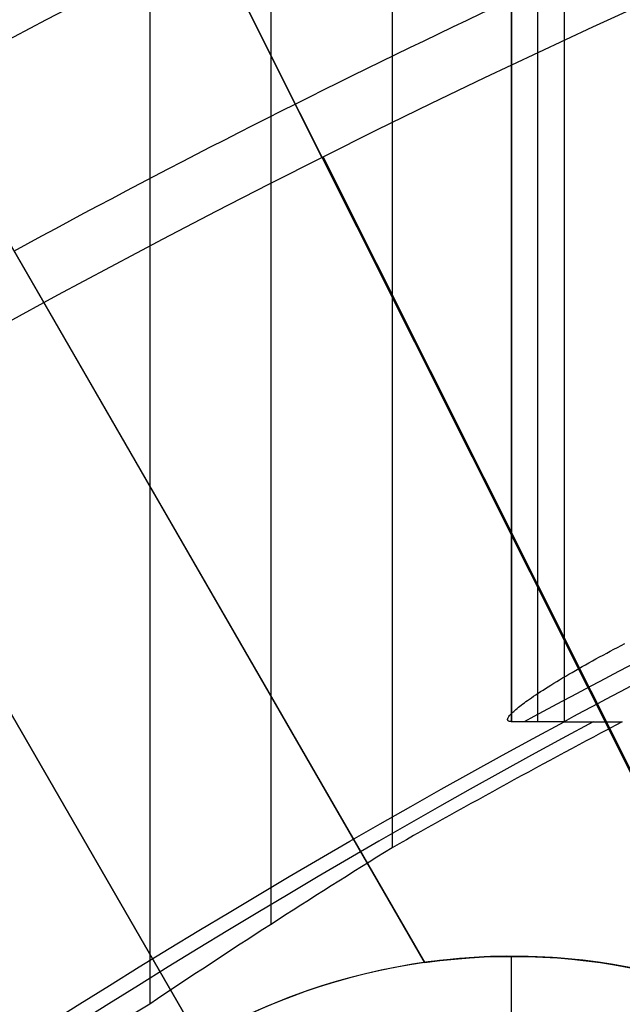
# Model space of a CAD drawing. Extents: x 19499 to 20475, y -6718 to -5871.
# Tile 32 of 60: x 19958.38 to 19962.24, y -6353.66 to -6347.35. Entities that reach past the tile are written whole.
import ezdxf

# ---------------------------------------------------------------- set-up
doc = ezdxf.new("R2010")
doc.units = 0
doc.layers.get('0').update_dxf_attribs({"linetype": 'CONTINUOUS'})
doc.layers.add('BLANCO_METALICO', color=7, linetype='CONTINUOUS')
doc.layers.add('COLOR', color=7, linetype='CONTINUOUS')

msp = doc.modelspace()

# ---------------------------------------------------------------- linework, layer by layer
for p, q in [((19959.21408761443, -5871.438871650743, 57.88203685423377), (19959.21408760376, -6353.66300044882, 57.88203684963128)), ((19959.99070885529, -6353.152014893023, 58.30498033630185), (19959.9907088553, -5871.438871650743, 58.30498033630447)), ((19960.76733010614, -5871.438871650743, 58.72792382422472), (19960.76733009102, -6352.661259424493, 58.72792381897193)), ((19961.53255926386, -6351.852985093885, 62.00936256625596), (19961.53255926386, -5871.438871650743, 62.00936256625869)), ((19961.53255926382, -5871.438871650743, 62.00936256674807), (19961.53255926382, -6351.852985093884, 62.0093625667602)), ((19961.70127263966, -6351.85298397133, 61.27858471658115), (19961.70127263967, -5871.438871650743, 61.27858471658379)), ((19961.86998587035, -5871.438871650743, 60.54780749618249), (19961.86998874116, -6351.852982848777, 60.54780815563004)), ((19961.87569657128, -6357.953856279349, 103.091743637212), (19951.37006307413, -6339.757565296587, 89.0558051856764)), ((19951.50603042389, -6339.993067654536, 88.12500292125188), (19960.93014173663, -6356.316107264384, 88.12500292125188)), ((19961.86998874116, -6351.852982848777, 60.54780815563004), (19961.53255926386, -6351.852985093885, 62.00936256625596)), ((19961.86998874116, -6351.852982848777, 60.54780815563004), (19962.24271723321, -6351.852979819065, 58.93337511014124))]:
    msp.add_line(p, q)
at = {"extrusion": (-0.2249510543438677, -1.11795451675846e-14, 0.9743700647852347)}
msp.add_lwpolyline([(6360.200023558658, 19552.36882843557), (6359.724608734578, 19552.03371077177), (6359.251445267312, 19551.69451949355), (6358.780582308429, 19551.35127798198), (6358.31206871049, 19551.00401044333), (6357.845953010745, 19550.65274190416), (6357.382283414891, 19550.29749820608), (6356.921107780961, 19549.93830600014), (6356.462473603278, 19549.5751927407), (6356.006427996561, 19549.208186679), (6355.553017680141, 19548.83731685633), (6355.102288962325, 19548.46261309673), (6354.654287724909, 19548.08410599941), (6354.209059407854, 19547.7018269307), (6353.766648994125, 19547.31580801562), (6353.327100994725, 19546.92608212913), (6352.890459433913, 19546.53268288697), (6352.456767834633, 19546.13564463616), (6352.026069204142, 19545.73500244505), (6351.598406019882, 19545.33079209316), (6351.173820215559, 19544.92305006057), (6350.752353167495, 19544.51181351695), (6350.334045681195, 19544.09712031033), (6349.918937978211, 19543.67900895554), (6349.507069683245, 19543.25751862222), (6349.098479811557, 19542.83268912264), (6348.693206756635, 19542.40456089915), (6348.291288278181, 19541.97317501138), (6347.892761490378, 19541.53857312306), (6347.497662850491, 19541.10079748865), (6347.106028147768, 19540.6598909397), (6346.717892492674, 19540.21589687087), (6346.333290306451, 19539.76885922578), (6345.952255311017, 19539.31882248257), (6345.574820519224, 19538.86583163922), (6345.20101822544, 19538.4099321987), (6344.830879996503, 19537.95117015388), (6344.464436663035, 19537.48959197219), (6344.101718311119, 19537.02524458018), (6343.742754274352, 19536.55817534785), (6343.387573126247, 19536.08843207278), (6343.036202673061, 19535.61606296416), (6342.688669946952, 19535.14111662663), (6342.345001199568, 19534.66364204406), (6342.005221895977, 19534.18368856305), (6341.669356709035, 19533.70130587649), (6341.33742951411, 19533.21654400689), (6341.009463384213, 19532.72945328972), (6340.685480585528, 19532.24008435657), (6340.365502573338, 19531.7484881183), (6340.049549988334, 19531.25471574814), (6339.737642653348, 19530.75881866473), (6339.429799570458, 19530.26084851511), (6339.1260389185, 19529.76085715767), (6338.826378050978, 19529.25889664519), (6338.530833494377, 19528.75501920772), (6338.239420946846, 19528.24927723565), (6337.952155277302, 19527.74172326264), (6337.669050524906, 19527.23240994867), (6337.390119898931, 19526.72139006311), (6337.115375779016, 19526.2087164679), (6336.844829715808, 19525.69444210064), (6336.578492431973, 19525.17861995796), (6336.31637382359, 19524.66130307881), (6336.058482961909, 19524.14254452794), (6335.804828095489, 19523.62239737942), (6335.555416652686, 19523.10091470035), (6335.310255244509, 19522.5781495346), (6335.069349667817, 19522.0541548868), (6334.832704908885, 19521.52898370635), (6334.600325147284, 19521.00268887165), (6334.372213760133, 19520.4753231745), (6334.148373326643, 19519.94693930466), (6333.928805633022, 19519.41758983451), (6333.713511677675, 19518.88732720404), (6333.502491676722, 19518.35620370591), (6333.295745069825, 19517.82427147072), (6333.093270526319, 19517.29158245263), (6332.895065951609, 19516.75818841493), (6332.701128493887, 19516.22414091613), (6332.511454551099, 19515.68949129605), (6332.326039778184, 19515.15429066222), (6332.144879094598, 19514.61858987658), (6331.967966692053, 19514.08243954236), (6331.795296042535, 19513.54588999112), (6331.626859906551, 19513.00899127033), (6331.462650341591, 19512.47179313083), (6331.302658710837, 19511.93434501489), (6331.146875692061, 19511.39669604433), (6330.995291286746, 19510.85889500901), (6330.847894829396, 19510.32099035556), (6330.70467499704, 19509.78303017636), (6330.565619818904, 19509.24506219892), (6330.430716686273, 19508.70713377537), (6330.299952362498, 19508.1692918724), (6330.173312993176, 19507.6315830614), (6330.050784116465, 19507.09405350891), (6329.932350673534, 19506.55674896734), (6329.817997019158, 19506.01971476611), (6329.70770693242, 19505.48299580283), (6329.601463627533, 19504.94663653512), (6329.499249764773, 19504.41068097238), (6329.401047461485, 19503.87517266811), (6329.306838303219, 19503.34015471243), (6329.216603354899, 19502.80566972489), (6329.130323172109, 19502.27175984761), (6329.047977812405, 19501.73846673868), (6328.969546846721, 19501.20583156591), (6328.895009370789, 19500.67389500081), (6328.824344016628, 19500.14269721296), (6328.757528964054, 19499.61227786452), (6328.694541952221, 19499.0826761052), (6328.635360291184, 19498.5539305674), (6328.579960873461, 19498.02607936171), (6328.528320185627, 19497.49916007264), (6328.480414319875, 19496.97320975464), (6328.436218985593, 19496.44826492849), (6328.39570952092, 19495.9243615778), (6328.358860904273, 19495.40153514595), (6328.325647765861, 19494.87982053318), (6328.296044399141, 19494.35925209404), (6328.270024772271, 19493.83986363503), (6328.247562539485, 19493.32168841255), (6328.228631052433, 19492.80475913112), (6328.213203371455, 19492.28910794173), (6328.201252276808, 19491.77476644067), (6328.192750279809, 19491.26176566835), (6328.187669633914, 19490.75013610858), (6328.185982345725, 19490.23990768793), (6328.187729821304, 19489.7206589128), (6328.192992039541, 19489.1999596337), (6328.201798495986, 19488.67784140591), (6328.214178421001, 19488.15433638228), (6328.23016076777, 19487.62947731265), (6328.249774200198, 19487.10329754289), (6328.273047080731, 19486.57583101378), (6328.300007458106, 19486.0471122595), (6328.330683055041, 19485.51717640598), (6328.36510125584, 19484.98605916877), (6328.403289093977, 19484.45379685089), (6328.445273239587, 19483.9204263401), (6328.491079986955, 19483.38598510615), (6328.540735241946, 19482.85051119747), (6328.594264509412, 19482.31404323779), (6328.651692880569, 19481.77662042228), (6328.713045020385, 19481.23828251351), (6328.778345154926, 19480.69906983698), (6328.847617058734, 19480.15902327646), (6328.920884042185, 19479.61818426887), (6328.998168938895, 19479.076594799), (6329.079494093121, 19478.53429739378), (6329.164881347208, 19477.99133511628), (6329.254352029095, 19477.44775155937), (6329.347926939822, 19476.90359083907), (6329.445626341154, 19476.35889758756), (6329.547469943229, 19475.81371694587), (6329.653476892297, 19475.2680945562), (6329.763665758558, 19474.72207655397), (6329.87805452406, 19474.17570955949), (6329.996660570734, 19473.62904066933), (6330.119500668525, 19473.08211744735), (6330.24659096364, 19472.53498791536), (6330.377946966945, 19471.98770054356), (6330.513583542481, 19471.44030424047), (6330.653514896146, 19470.89284834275), (6330.797754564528, 19470.34538260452), (6330.946315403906, 19469.79795718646), (6331.099209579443, 19469.25062264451), (6331.256448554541, 19468.70342991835), (6331.418043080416, 19468.15643031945), (6331.584003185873, 19467.60967551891), (6331.754338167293, 19467.06321753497), (6331.929056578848, 19466.51710872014), (6332.108166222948, 19465.97140174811), (6332.291674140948, 19465.42614960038), (6332.479586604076, 19464.8814055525), (6332.671909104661, 19464.33722316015), (6332.868646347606, 19463.79365624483), (6333.069802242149, 19463.25075887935), (6333.275379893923, 19462.70858537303), (6333.48538159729, 19462.16719025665), (6333.699808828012, 19461.62662826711), (6333.918662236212, 19461.08695433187), (6334.141941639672, 19460.54822355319), (6334.369646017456, 19460.01049119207), (6334.601773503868, 19459.47381265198), (6334.83832138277, 19458.93824346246), (6335.079286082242, 19458.40383926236), (6335.324663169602, 19457.87065578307), (6335.574447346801, 19457.33874883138), (6335.828632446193, 19456.8081742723), (6336.087211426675, 19456.27898801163), (6336.350176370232, 19455.75124597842), (6336.617518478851, 19455.22500410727), (6336.889228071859, 19454.70031832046), (6337.165294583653, 19454.17724451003), (6337.445706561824, 19453.65583851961), (6337.730451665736, 19453.13615612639), (6338.019516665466, 19452.61825302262), (6338.31288744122, 19452.10218479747), (6338.610548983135, 19451.58800691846), (6338.912485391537, 19451.07577471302), (6339.218679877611, 19450.56554334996), (6339.529114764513, 19450.05736782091), (6339.843771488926, 19449.55130292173), (6340.162630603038, 19449.04740323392), (6340.485671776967, 19448.54572310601), (6340.812873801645, 19448.04631663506), (6341.144214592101, 19447.54923764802), (6341.479671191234, 19447.05453968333), (6341.819219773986, 19446.56227597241), (6342.16283565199, 19446.07249942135), (6342.510493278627, 19445.58526259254), (6342.862166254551, 19445.10061768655), (6343.217827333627, 19444.618616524), (6343.577448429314, 19444.13931052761), (6343.941000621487, 19443.66275070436), (6344.30845416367, 19443.18898762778), (6344.679778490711, 19442.71807142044), (6345.054942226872, 19442.25005173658), (6345.433913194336, 19441.78497774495), (6345.816658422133, 19441.3228981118), (6346.203144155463, 19440.8638609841), (6346.593335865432, 19440.40791397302), (6346.987198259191, 19439.95510413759), (6347.384695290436, 19439.50547796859), (6347.785790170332, 19439.05908137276), (6348.190445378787, 19438.61595965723), (6348.598622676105, 19438.17615751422), (6349.010283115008, 19437.73971900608), (6349.42538705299, 19437.30668755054), (6349.843894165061, 19436.87710590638), (6350.265763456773, 19436.45101615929), (6350.690953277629, 19436.0284597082), (6351.119421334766, 19435.60947725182), (6351.55112470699, 19435.1941087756), (6351.986019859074, 19434.78239353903), (6352.42406265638, 19434.37437006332), (6352.865208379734, 19433.97007611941), (6353.30941174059, 19433.56954871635), (6353.756626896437, 19433.17282409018), (6354.206807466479, 19432.77993769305), (6354.659906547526, 19432.39092418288), (6355.115876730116, 19432.0058174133), (6355.574670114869, 19431.62465042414), (6356.036238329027, 19431.24745543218), (6356.500532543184, 19430.87426382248), (6356.967503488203, 19430.50510614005), (6357.437101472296, 19430.14001208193), (6357.909276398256, 19429.77901048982), (6358.383977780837, 19429.422129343), (6358.861154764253, 19429.06939575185), (6359.340756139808, 19428.72083595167), (6359.822730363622, 19428.37647529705), (6360.307025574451, 19428.03633825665), (6360.793589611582, 19427.70044840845), (6361.282370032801, 19427.3688284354)], dxfattribs=at)
at = {"extrusion": (-0.2249510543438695, -3.015203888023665e-14, 0.9743700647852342)}
msp.add_lwpolyline([(6359.442406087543, 19427.36882843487), (6358.976475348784, 19427.70615198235), (6358.51281594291, 19428.04741172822), (6358.051474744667, 19428.39258390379), (6357.592498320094, 19428.74164396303), (6357.13593291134, 19429.0945665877), (6356.681824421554, 19429.45132569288), (6356.230218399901, 19429.81189443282), (6355.781160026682, 19430.17624520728), (6355.334694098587, 19430.54434966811), (6354.890865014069, 19430.91617872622), (6354.449716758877, 19431.291702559), (6354.011292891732, 19431.67089061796), (6353.57563653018, 19432.05371163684), (6353.14279033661, 19432.44013363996), (6352.71279650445, 19432.83012395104), (6352.285696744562, 19433.22364920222), (6351.861532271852, 19433.62067534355), (6351.440343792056, 19434.02116765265), (6351.022171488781, 19434.42509074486), (6350.607055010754, 19434.83240858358), (6350.195033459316, 19435.24308449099), (6349.786145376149, 19435.65708115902), (6349.380428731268, 19436.07436066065), (6348.977920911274, 19436.49488446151), (6348.578658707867, 19436.91861343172), (6348.182678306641, 19437.34550785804), (6347.790015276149, 19437.77552745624), (6347.400704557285, 19438.20863138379), (6347.014780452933, 19438.64477825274), (6346.632276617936, 19439.0839261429), (6346.253226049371, 19439.52603261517), (6345.877661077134, 19439.97105472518), (6345.505613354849, 19440.41894903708), (6345.137113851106, 19440.8696716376), (6344.772192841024, 19441.32317815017), (6344.410879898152, 19441.77942374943), (6344.05320388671, 19442.23836317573), (6343.699192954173, 19442.69995074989), (6343.348874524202, 19443.1641403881), (6343.002275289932, 19443.63088561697), (6342.659421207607, 19444.10013958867), (6342.320337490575, 19444.57185509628), (6341.985048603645, 19445.04598458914), (6341.653578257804, 19445.52248018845), (6341.325949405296, 19446.00129370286), (6341.002184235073, 19446.4823766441), (6340.682304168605, 19446.96568024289), (6340.366329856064, 19447.45115546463), (6340.054281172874, 19447.93875302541), (6339.746177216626, 19448.42842340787), (6339.442036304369, 19448.92011687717), (6339.141875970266, 19449.41378349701), (6338.845712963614, 19449.90937314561), (6338.553563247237, 19450.40683553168), (6338.265441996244, 19450.90612021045), (6337.981363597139, 19451.40717659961), (6337.701341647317, 19451.90995399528), (6337.4253889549, 19452.41440158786), (6337.153517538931, 19452.92046847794), (6336.885738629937, 19453.42810369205), (6336.622062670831, 19453.93725619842), (6336.362499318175, 19454.44787492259), (6336.107057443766, 19454.95990876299), (6335.855745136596, 19455.47330660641), (6335.608569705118, 19455.98801734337), (6335.365537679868, 19456.50398988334), (6335.126654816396, 19457.02117316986), (6334.891926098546, 19457.53951619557), (6334.661355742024, 19458.05896801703), (6334.434947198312, 19458.57947776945), (6334.212703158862, 19459.10099468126), (6333.994625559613, 19459.62346808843), (6333.780715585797, 19460.14684744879), (6333.57097367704, 19460.67108235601), (6333.365399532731, 19461.19612255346), (6333.163992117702, 19461.72191794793), (6332.96674966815, 19462.24841862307), (6332.773669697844, 19462.77557485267), (6332.58474900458, 19463.30333711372), (6332.399983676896, 19463.83165609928), (6332.219369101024, 19464.36048273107), (6332.042899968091, 19464.88976817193), (6331.870570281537, 19465.41946383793), (6331.702373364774, 19465.94952141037), (6331.538301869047, 19466.47989284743), (6331.378347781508, 19467.01053039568), (6331.222502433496, 19467.54138660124), (6331.070756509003, 19468.07241432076), (6330.923100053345, 19468.60356673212), (6330.779522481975, 19469.13479734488), (6330.640012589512, 19469.66606001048), (6330.504558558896, 19470.19730893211), (6330.373147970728, 19470.72849867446), (6330.245767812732, 19471.25958417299), (6330.122404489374, 19471.79052074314), (6330.003043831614, 19472.32126408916), (6329.887671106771, 19472.85177031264), (6329.776271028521, 19473.38199592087), (6329.668827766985, 19473.91189783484), (6329.565324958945, 19474.44143339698), (6329.465745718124, 19474.97056037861), (6329.370072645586, 19475.49923698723), (6329.278287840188, 19476.02742187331), (6329.190372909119, 19476.55507413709), (6329.1063089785, 19477.08215333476), (6329.026076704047, 19477.60861948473), (6328.949656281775, 19478.13443307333), (6328.87702745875, 19478.65955506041), (6328.80816954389, 19479.18394688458), (6328.743061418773, 19479.70757046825), (6328.681681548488, 19480.2303882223), (6328.624007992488, 19480.75236305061), (6328.570018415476, 19481.27345835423), (6328.51969009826, 19481.79363803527), (6328.472999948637, 19482.31286650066), (6328.429924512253, 19482.83110866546), (6328.390439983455, 19483.34832995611), (6328.354522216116, 19483.86449631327), (6328.322146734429, 19484.37957419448), (6328.293288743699, 19484.89353057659), (6328.267923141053, 19485.40633295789), (6328.246024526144, 19485.91794936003), (6328.227567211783, 19486.42834832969), (6328.212525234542, 19486.93749894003), (6328.20087236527, 19487.44537079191), (6328.19258211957, 19487.95193401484), (6328.187627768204, 19488.45715926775), (6328.185982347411, 19488.96101773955), (6328.187775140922, 19489.48695627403), (6328.193174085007, 19490.0143824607), (6328.202209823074, 19490.54326349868), (6328.214912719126, 19491.07356595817), (6328.231312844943, 19491.60525578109), (6328.251439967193, 19492.1382982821), (6328.275323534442, 19492.67265814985), (6328.302992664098, 19493.2082994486), (6328.334476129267, 19493.74518562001), (6328.369802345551, 19494.28327948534), (6328.408999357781, 19494.82254324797), (6328.452094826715, 19495.36293849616), (6328.499116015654, 19495.90442620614), (6328.550089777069, 19496.44696674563), (6328.605042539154, 19496.99051987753), (6328.664000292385, 19497.53504476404), (6328.726988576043, 19498.08049997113), (6328.794032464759, 19498.62684347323), (6328.865156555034, 19499.17403265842), (6328.94038495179, 19499.72202433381), (6329.01974125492, 19500.27077473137), (6329.10324854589, 19500.82023951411), (6329.190929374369, 19501.37037378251), (6329.282805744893, 19501.92113208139), (6329.378899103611, 19502.47246840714), (6329.479230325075, 19503.02433621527), (6329.583819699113, 19503.57668842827), (6329.692686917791, 19504.12947744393), (6329.805851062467, 19504.68265514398), (6329.923330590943, 19505.23617290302), (6330.045143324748, 19505.78998159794), (6330.171306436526, 19506.34403161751), (6330.301836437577, 19506.89827287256), (6330.436749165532, 19507.45265480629), (6330.57605977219, 19508.0071264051), (6330.719782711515, 19508.56163620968), (6330.867931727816, 19509.11613232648), (6331.020519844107, 19509.67056243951), (6331.177559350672, 19510.22487382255), (6331.339061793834, 19510.77901335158), (6331.505037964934, 19511.33292751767), (6331.675497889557, 19511.88656244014), (6331.85045081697, 19512.43986388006), (6332.029905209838, 19512.99277725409), (6332.213868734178, 19513.54524764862), (6332.402348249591, 19514.09721983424), (6332.595349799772, 19514.64863828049), (6332.792878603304, 19515.19944717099), (6332.994939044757, 19515.74959041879), (6333.201534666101, 19516.29901168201), (6333.412668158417, 19516.84765437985), (6333.62834135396, 19517.39546170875), (6333.848555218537, 19517.94237665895), (6334.073309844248, 19518.4883420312), (6334.302604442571, 19519.03330045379), (6334.536437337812, 19519.57719439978), (6334.774805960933, 19520.11996620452), (6335.017706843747, 19520.66155808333), (6335.265135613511, 19521.20191214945), (6335.517086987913, 19521.74097043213), (6335.773554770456, 19522.27867489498), (6336.034531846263, 19522.81496745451), (6336.30001017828, 19523.34978999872), (6336.569980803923, 19523.88308440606), (6336.844433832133, 19524.4147925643), (6337.123358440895, 19524.94485638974), (6337.406742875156, 19525.47321784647), (6337.694574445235, 19525.99981896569), (6337.986839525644, 19526.5246018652), (6338.283523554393, 19527.047508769), (6338.584611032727, 19527.56848202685), (6338.890085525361, 19528.08746413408), (6339.199929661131, 19528.60439775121), (6339.514125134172, 19529.11922572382), (6339.832652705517, 19529.63189110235), (6340.1554922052, 19530.14233716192), (6340.482622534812, 19530.6505074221), (6340.814021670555, 19531.15634566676), (6341.14966666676, 19531.6597959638), (6341.489533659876, 19532.16080268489), (6341.833597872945, 19532.6593105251), (6342.181833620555, 19533.15526452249), (6342.534214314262, 19533.64861007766), (6342.890712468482, 19534.13929297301), (6343.251299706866, 19534.62725939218), (6343.615946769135, 19535.11245593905), (6343.984623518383, 19535.59482965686), (6344.357298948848, 19536.07432804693), (6344.733941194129, 19536.55089908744), (6345.114517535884, 19537.02449125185), (6345.498994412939, 19537.49505352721), (6345.887337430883, 19537.96253543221), (6346.279511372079, 19538.42688703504), (6346.67548020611, 19538.888058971), (6347.075207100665, 19539.34600245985), (6347.47865443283, 19539.80066932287), (6347.885783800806, 19540.25201199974), (6348.29655603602, 19540.69998356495), (6348.710931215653, 19541.14453774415), (6349.128868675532, 19541.58562892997), (6349.550327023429, 19542.02321219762), (6349.975264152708, 19542.45724332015), (6350.403637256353, 19542.88767878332), (6350.835402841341, 19543.31447580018), (6351.270516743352, 19543.73759232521), (6351.708934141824, 19544.15698706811), (6352.150609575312, 19544.57261950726), (6352.595496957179, 19544.98444990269), (6353.043549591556, 19545.39243930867), (6353.494720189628, 19545.79654958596), (6353.948960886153, 19546.19674341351), (6354.406223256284, 19546.59298429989), (6354.866458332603, 19546.98523659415), (6355.329616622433, 19547.37346549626), (6355.795648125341, 19547.7576370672), (6356.26450235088, 19548.13771823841), (6356.736128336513, 19548.51367682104), (6357.210474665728, 19548.88548151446), (6357.687489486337, 19549.25310191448), (6358.167120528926, 19549.61650852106), (6358.649315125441, 19549.97567274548), (6359.134020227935, 19550.33056691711), (6359.621182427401, 19550.68116428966), (6360.110747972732, 19551.02743904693), (6360.602662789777, 19551.36936630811), (6361.09687250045, 19551.70692213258), (6361.593322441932, 19552.04008352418), (6362.091957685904, 19552.36882843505)], dxfattribs=at)
at = {"extrusion": (-0.22495105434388, -7.42592876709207e-14, 0.9743700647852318)}
msp.add_lwpolyline([(6365.65021169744, 19427.3688284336), (6365.139662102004, 19427.67779683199), (6364.631116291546, 19427.99146154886), (6364.124634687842, 19428.30980361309), (6363.620277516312, 19428.63280297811), (6363.1181047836, 19428.96043852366), (6362.618176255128, 19429.2926880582), (6362.120551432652, 19429.62952832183), (6361.625289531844, 19429.97093498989), (6361.132449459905, 19430.31688267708), (6360.642089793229, 19430.66734494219), (6360.154268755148, 19431.02229429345), (6359.669044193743, 19431.38170219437), (6359.186473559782, 19431.74553907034), (6358.706613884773, 19432.11377431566), (6358.229521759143, 19432.48637630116), (6357.755253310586, 19432.86331238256), (6357.283864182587, 19433.2445489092), (6356.81540951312, 19433.63005123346), (6356.349943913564, 19434.01978372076), (6355.887521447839, 19434.41370976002), (6355.428195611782, 19434.81179177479), (6354.97201931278, 19435.21399123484), (6354.519044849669, 19435.62026866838), (6354.069323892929, 19436.03058367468), (6353.622907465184, 19436.4448949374), (6353.179845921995, 19436.86316023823), (6352.740188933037, 19437.2853364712), (6352.303985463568, 19437.71137965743), (6351.871283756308, 19438.14124496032), (6351.442131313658, 19438.57488670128), (6351.016574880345, 19439.01225837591), (6350.594660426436, 19439.45331267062), (6350.176433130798, 19439.89800147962), (6349.761937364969, 19440.34627592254), (6349.351216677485, 19440.79808636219), (6348.944313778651, 19441.25338242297), (6348.541270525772, 19441.71211300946), (6348.142127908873, 19442.17422632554), (6347.746926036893, 19442.63966989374), (6347.355704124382, 19443.10839057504), (6346.968500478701, 19443.58033458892), (6346.585352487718, 19444.05544753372), (6346.206296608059, 19444.53367440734), (6345.83136835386, 19445.01495962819), (6345.460602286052, 19445.49924705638), (6345.094032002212, 19445.98648001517), (6344.731690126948, 19446.47660131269), (6344.37360830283, 19446.96955326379), (6344.019817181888, 19447.4652777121), (6343.670346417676, 19447.96371605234), (6343.32522465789, 19448.46480925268), (6342.984479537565, 19448.96849787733), (6342.648137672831, 19449.47472210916), (6342.316224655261, 19449.98342177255), (6341.988765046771, 19450.49453635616), (6341.665782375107, 19451.00800503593), (6341.34729912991, 19451.52376669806), (6341.033336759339, 19452.04175996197), (6340.723915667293, 19452.5619232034), (6340.419055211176, 19453.08419457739), (6340.118773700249, 19453.60851204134), (6339.823088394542, 19454.13481337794), (6339.53201550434, 19454.66303621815), (6339.245570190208, 19455.19311806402), (6338.963766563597, 19455.72499631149), (6338.686617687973, 19456.25860827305), (6338.41413558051, 19456.7938912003), (6338.146331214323, 19457.33078230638), (6337.883214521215, 19457.86921878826), (6337.624794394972, 19458.40913784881), (6337.371078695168, 19458.9504767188), (6337.122074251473, 19459.4931726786), (6336.877786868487, 19460.03716307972), (6336.638221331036, 19460.58238536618), (6336.403381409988, 19461.1287770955), (6336.173269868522, 19461.67627595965), (6335.947888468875, 19462.22481980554), (6335.727237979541, 19462.77434665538), (6335.511318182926, 19463.32479472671), (6335.300127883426, 19463.87610245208), (6335.093664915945, 19464.42820849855), (6334.891926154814, 19464.98105178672), (6334.694907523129, 19465.5345715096), (6334.502604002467, 19466.088707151), (6334.315009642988, 19466.64339850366), (6334.132117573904, 19467.198585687), (6333.95392001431, 19467.75420916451), (6333.780408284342, 19468.31020976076), (6333.611572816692, 19468.86652867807), (6333.447403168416, 19469.42310751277), (6333.28788803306, 19469.97988827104), (6333.133015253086, 19470.53681338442), (6332.982771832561, 19471.09382572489), (6332.837143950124, 19471.6508686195), (6332.696116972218, 19472.20788586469), (6332.559675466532, 19472.76482174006), (6332.427803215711, 19473.32162102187), (6332.300483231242, 19473.87822899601), (6332.177697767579, 19474.43459147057), (6332.05942833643, 19474.99065478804), (6331.945655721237, 19475.54636583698), (6331.836359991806, 19476.10167206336), (6331.731520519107, 19476.65652148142), (6331.631115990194, 19477.2108626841), (6331.535124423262, 19477.76464485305), (6331.443523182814, 19478.31781776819), (6331.356288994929, 19478.87033181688), (6331.273397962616, 19479.42213800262), (6331.194825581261, 19479.97318795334), (6331.120546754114, 19480.52343392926), (6331.05053580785, 19481.07282883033), (6330.984766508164, 19481.62132620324), (6330.923212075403, 19482.16888024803), (6330.865845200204, 19482.71544582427), (6330.81263805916, 19483.26097845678), (6330.76356233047, 19483.80543434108), (6330.718589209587, 19484.34877034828), (6330.677689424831, 19484.89094402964), (6330.640833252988, 19485.43191362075), (6330.607990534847, 19485.97163804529), (6330.579130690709, 19486.5100769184), (6330.554222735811, 19487.04719054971), (6330.533235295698, 19487.58293994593), (6330.516136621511, 19488.11728681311), (6330.502894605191, 19488.65019355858), (6330.493476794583, 19489.18162329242), (6330.487850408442, 19489.71153982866), (6330.48598235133, 19490.23990768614), (6330.487781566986, 19490.75844860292), (6330.493200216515, 19491.27848183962), (6330.502269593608, 19491.79997387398), (6330.515020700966, 19492.32289052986), (6330.531484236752, 19492.84719697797), (6330.551690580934, 19493.3728577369), (6330.575669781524, 19493.89983667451), (6330.603451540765, 19494.42809700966), (6330.635065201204, 19494.95760131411), (6330.670539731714, 19495.48831151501), (6330.709903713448, 19496.02018889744), (6330.753185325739, 19496.55319410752), (6330.800412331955, 19497.08728715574), (6330.851612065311, 19497.62242742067), (6330.906811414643, 19498.158573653), (6330.966036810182, 19498.69568398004), (6331.029314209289, 19499.23371591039), (6331.096669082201, 19499.77262633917), (6331.168126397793, 19500.3123715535), (6331.243710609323, 19500.85290723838), (6331.323445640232, 19501.39418848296), (6331.407354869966, 19501.93616978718), (6331.495461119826, 19502.47880506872), (6331.587786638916, 19503.0220476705), (6331.684353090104, 19503.56585036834), (6331.7851815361, 19504.11016537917), (6331.890292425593, 19504.65494436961), (6331.999705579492, 19505.20013846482), (6332.113440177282, 19505.74569825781), (6332.231514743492, 19506.29157381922), (6332.353947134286, 19506.83771470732), (6332.48075452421, 19507.38406997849), (6332.611953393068, 19507.93058819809), (6332.747559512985, 19508.47721745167), (6332.887587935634, 19509.02390535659), (6333.032052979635, 19509.570599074), (6333.180968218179, 19510.11724532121), (6333.334346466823, 19510.66379038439), (6333.492199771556, 19511.21018013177), (6333.65453939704, 19511.75636002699), (6333.821375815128, 19512.30227514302), (6333.99271869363, 19512.84787017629), (6334.168576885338, 19513.39308946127), (6334.348958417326, 19513.93787698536), (6334.53387048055, 19514.48217640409), (6334.723319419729, 19515.02593105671), (6334.917310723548, 19515.56908398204), (6335.115849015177, 19516.11157793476), (6335.318938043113, 19516.65335540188), (6335.526580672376, 19517.19435861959), (6335.738778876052, 19517.73452959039), (6335.955533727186, 19518.27381010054), (6336.176845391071, 19518.81214173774), (6336.402713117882, 19519.34946590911), (6336.633135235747, 19519.88572385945), (6336.868109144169, 19520.42085668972), (6337.107631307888, 19520.95480537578), (6337.351697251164, 19521.48751078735), (6337.600301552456, 19522.01891370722), (6337.853437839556, 19522.54895485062), (6338.111098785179, 19523.07757488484), (6338.373276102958, 19523.60471444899), (6338.639960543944, 19524.13031417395), (6338.911141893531, 19524.65431470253), (6339.186808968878, 19525.17665670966), (6339.466949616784, 19525.69728092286), (6339.751550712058, 19526.21612814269), (6340.040598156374, 19526.73313926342), (6340.334076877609, 19527.24825529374), (6340.631970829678, 19527.76141737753), (6340.934262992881, 19528.27256681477), (6341.240935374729, 19528.78164508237), (6341.551969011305, 19529.28859385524), (6341.867343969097, 19529.79335502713), (6342.187039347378, 19530.2958707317), (6342.51103328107, 19530.7960833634), (6342.839302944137, 19531.29393559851), (6343.171824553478, 19531.78937041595), (6343.508573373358, 19532.28233111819), (6343.849523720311, 19532.77276135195), (6344.194648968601, 19533.26060512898), (6344.543921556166, 19533.74580684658), (6344.897312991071, 19534.22831130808), (6345.254793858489, 19534.70806374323), (6345.61633382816, 19535.18500982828), (6345.981901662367, 19535.65909570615), (6346.351465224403, 19536.13026800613), (6346.724991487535, 19536.59847386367), (6347.102446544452, 19537.06366093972), (6347.483795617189, 19537.52577744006), (6347.869003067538, 19537.98477213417), (6348.258032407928, 19538.44059437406), (6348.650846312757, 19538.89319411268), (6349.047406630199, 19539.34252192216), (6349.447674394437, 19539.78852901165), (6349.851609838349, 19540.23116724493), (6350.259172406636, 19540.67038915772), (6350.670320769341, 19541.10614797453), (6351.085012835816, 19541.5383976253), (6351.503205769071, 19541.96709276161), (6351.924856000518, 19542.39218877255), (6352.3499192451, 19542.81364180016), (6352.778350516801, 19543.23140875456), (6353.210104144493, 19543.64544732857), (6353.645133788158, 19544.05571601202), (6354.083392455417, 19544.46217410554), (6354.524832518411, 19544.86478173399), (6354.96940573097, 19545.26349985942), (6355.417063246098, 19545.65829029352), (6355.867755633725, 19546.04911570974), (6356.32143289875, 19546.4359396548), (6356.77804449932, 19546.81872655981), (6357.237539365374, 19547.1974417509), (6357.699865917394, 19547.5720514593), (6358.164972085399, 19547.94252283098), (6358.632805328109, 19548.30882393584), (6359.103312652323, 19548.67092377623), (6359.576440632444, 19549.02879229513), (6360.052135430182, 19549.3824003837), (6360.530342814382, 19549.73171988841), (6361.011008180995, 19550.07672361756), (6361.49407657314, 19550.4173853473), (6361.979492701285, 19550.7536798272), (6362.467200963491, 19551.08558278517), (6362.957145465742, 19551.41307093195), (6363.449270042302, 19551.73612196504), (6363.943518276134, 19552.05471457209), (6364.439833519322, 19552.36882843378)], dxfattribs=at)
at = {"extrusion": (-0.2249510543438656, 5.193090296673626e-14, 0.9743700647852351)}
msp.add_lwpolyline([(6365.957210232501, 19552.0150576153), (6365.443096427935, 19551.70746831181), (6364.93096886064, 19551.39512772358), (6364.420888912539, 19551.07805444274), (6363.912917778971, 19550.75626815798), (6363.40711644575, 19550.42978965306), (6362.903545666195, 19550.09864080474), (6362.402265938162, 19549.76284458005), (6361.903337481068, 19549.42242503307), (6361.406820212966, 19549.07740730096), (6360.912773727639, 19548.72781759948), (6360.421257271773, 19548.37368321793), (6359.932329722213, 19548.01503251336), (6359.446049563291, 19547.65189490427), (6358.962474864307, 19547.28430086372), (6358.481663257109, 19546.91228191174), (6358.003671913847, 19546.53587060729), (6357.52855752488, 19546.15510053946), (6357.056376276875, 19545.77000631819), (6356.587183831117, 19545.38062356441), (6356.121035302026, 19544.98698889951), (6355.657985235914, 19544.58913993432), (6355.198087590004, 19544.18711525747), (6354.74139571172, 19543.78095442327), (6354.287962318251, 19543.37069793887), (6353.837839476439, 19542.95638725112), (6353.391078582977, 19542.53806473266), (6352.947730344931, 19542.11577366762), (6352.507844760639, 19541.68955823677), (6352.071471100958, 19541.25946350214), (6351.638657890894, 19540.82553539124), (6351.209452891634, 19540.38782068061), (6350.783903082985, 19539.94636697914), (6350.362054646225, 19539.50122271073), (6349.943952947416, 19539.05243709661), (6349.52964252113, 19538.60006013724), (6349.119167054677, 19538.14414259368), (6348.712569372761, 19537.68473596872), (6348.309891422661, 19537.2218924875), (6347.911174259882, 19536.7556650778), (6347.516458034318, 19536.28610734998), (6347.125781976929, 19535.81327357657), (6346.739184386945, 19535.33721867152), (6346.356702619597, 19534.85799816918), (6345.978373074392, 19534.37566820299), (6345.604231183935, 19533.89028548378), (6345.234311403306, 19533.40190727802), (6344.8686472, 19532.91059138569), (6344.507271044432, 19532.41639611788), (6344.150214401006, 19531.91938027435), (6343.797507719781, 19531.41960312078), (6343.449180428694, 19530.9171243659), (6343.105260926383, 19530.41200413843), (6342.765776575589, 19529.90430296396), (6342.430753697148, 19529.39408174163), (6342.100217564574, 19528.88140172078), (6341.774192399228, 19528.36632447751), (6341.452701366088, 19527.84891189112), (6341.135766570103, 19527.32922612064), (6340.823409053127, 19526.80732958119), (6340.515648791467, 19526.28328492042), (6340.212504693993, 19525.75715499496), (6339.913994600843, 19525.22900284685), (6339.620135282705, 19524.69889168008), (6339.330942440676, 19524.16688483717), (6339.046430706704, 19523.6330457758), (6338.766613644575, 19523.0974380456), (6338.49150375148, 19522.56012526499), (6338.221112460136, 19522.02117109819), (6337.955450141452, 19521.4806392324), (6337.694526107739, 19520.93859335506), (6337.438348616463, 19520.39509713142), (6337.186924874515, 19519.85021418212), (6336.94026104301, 19519.3040080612), (6336.69836224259, 19518.75654223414), (6336.461232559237, 19518.2078800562), (6336.228875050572, 19517.65808475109), (6336.001291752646, 19517.10721938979), (6335.778483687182, 19516.55534686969), (6335.560450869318, 19516.00252989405), (6335.347192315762, 19515.4488309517), (6335.138706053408, 19514.89431229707), (6334.934989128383, 19514.33903593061), (6334.7360376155, 19513.78306357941), (6334.541846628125, 19513.22645667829), (6334.352410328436, 19512.66927635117), (6334.167721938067, 19512.11158339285), (6333.987773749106, 19511.55343825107), (6333.812557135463, 19510.99490100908), (6333.642062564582, 19510.43603136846), (6333.476279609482, 19509.87688863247), (6333.315196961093, 19509.31753168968), (6333.158802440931, 19508.75801899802), (6333.007083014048, 19508.19840856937), (6332.860024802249, 19507.6387579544), (6332.717613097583, 19507.07912422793), (6332.579832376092, 19506.51956397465), (6332.446666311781, 19505.96013327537), (6332.318097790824, 19505.40088769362), (6332.194108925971, 19504.84188226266), (6332.074681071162, 19504.28317147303), (6331.959794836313, 19503.72480926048), (6331.849430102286, 19503.1668489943), (6331.743566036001, 19502.60934346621), (6331.642181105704, 19502.05234487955), (6331.545253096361, 19501.49590483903), (6331.452759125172, 19500.94007434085), (6331.364675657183, 19500.38490376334), (6331.280978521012, 19499.83044285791), (6331.20164292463, 19499.27674074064), (6331.126643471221, 19498.72384588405), (6331.055954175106, 19498.17180610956), (6330.989548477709, 19497.62066858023), (6330.927399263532, 19497.07047979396), (6330.869478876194, 19496.52128557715), (6330.815759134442, 19495.97313107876), (6330.766211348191, 19495.4260607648), (6330.720806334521, 19494.88011841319), (6330.67951443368, 19494.33534710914), (6330.642305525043, 19493.79178924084), (6330.609149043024, 19493.24948649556), (6330.580013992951, 19492.70847985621), (6330.554868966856, 19492.16880959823), (6330.533682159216, 19491.63051528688), (6330.516421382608, 19491.09363577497), (6330.503054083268, 19490.55820920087), (6330.493547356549, 19490.02427298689), (6330.487867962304, 19489.49186383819), (6330.485982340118, 19488.96101774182), (6330.487734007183, 19488.44937446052), (6330.493009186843, 19487.93627781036), (6330.501837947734, 19487.4217599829), (6330.514250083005, 19486.90585378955), (6330.530275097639, 19486.38859266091), (6330.549942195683, 19485.87001064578), (6330.573280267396, 19485.35014240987), (6330.600317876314, 19484.8290232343), (6330.631083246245, 19484.30668901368), (6330.665604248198, 19483.78317625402), (6330.703908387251, 19483.25852207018), (6330.746022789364, 19482.73276418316), (6330.791974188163, 19482.20594091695), (6330.841788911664, 19481.67809119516), (6330.895492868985, 19481.14925453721), (6330.953111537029, 19480.61947105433), (6331.014669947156, 19480.08878144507), (6331.080192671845, 19479.55722699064), (6331.149703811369, 19479.02484954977), (6331.223226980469, 19478.49169155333), (6331.300785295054, 19477.95779599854), (6331.382401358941, 19477.42320644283), (6331.468097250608, 19476.88796699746), (6331.557894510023, 19476.35212232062), (6331.651814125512, 19475.81571761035), (6331.749876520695, 19475.27879859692), (6331.852101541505, 19474.7414115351), (6331.958508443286, 19474.20360319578), (6332.069115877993, 19473.6654208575), (6332.183941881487, 19473.12691229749), (6332.303003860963, 19472.58812578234), (6332.426318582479, 19472.04911005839), (6332.553902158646, 19471.50991434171), (6332.685770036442, 19470.97058830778), (6332.821936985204, 19470.43118208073), (6332.962417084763, 19469.89174622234), (6333.107223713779, 19469.35233172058), (6333.25636953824, 19468.81298997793), (6333.409866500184, 19468.27377279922), (6333.567725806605, 19467.73473237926), (6333.729957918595, 19467.19592129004), (6333.896572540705, 19466.65739246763), (6334.067578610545, 19466.11919919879), (6334.242984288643, 19465.5813951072), (6334.422796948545, 19465.04403413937), (6334.60702316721, 19464.50717055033), (6334.79566871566, 19463.97085888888), (6334.98873854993, 19463.43515398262), (6335.186236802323, 19462.90011092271), (6335.388166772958, 19462.36578504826), (6335.594530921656, 19461.8322319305), (6335.805330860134, 19461.29950735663), (6336.020567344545, 19460.76766731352), (6336.240240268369, 19460.23676797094), (6336.464348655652, 19459.70686566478), (6336.692890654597, 19459.17801687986), (6336.925863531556, 19458.65027823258), (6337.163263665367, 19458.12370645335), (6337.405086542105, 19457.59835836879), (6337.651326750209, 19457.07429088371), (6337.901977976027, 19456.55156096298), (6338.157032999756, 19456.0302256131), (6338.416483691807, 19455.51034186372), (6338.68032100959, 19454.99196674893), (6338.948534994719, 19454.47515728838), (6339.221114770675, 19453.95997046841), (6339.498048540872, 19453.44646322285), (6339.7793235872, 19452.93469241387), (6340.064926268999, 19452.42471481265), (6340.354842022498, 19451.91658708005), (6340.649055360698, 19451.41036574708), (6340.947549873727, 19450.90610719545), (6341.25030822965, 19450.40386763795), (6341.557312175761, 19449.90370309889), (6341.868542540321, 19449.40566939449), (6342.183979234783, 19448.90982211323), (6342.503601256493, 19448.41621659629), (6342.827386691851, 19447.92490791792), (6343.155312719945, 19447.43595086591), (6343.487355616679, 19446.94939992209), (6343.823490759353, 19446.46530924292), (6344.163692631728, 19445.98373264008), (6344.507934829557, 19445.50472356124), (6344.856190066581, 19445.02833507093), (6345.208430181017, 19444.55461983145), (6345.564626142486, 19444.08363008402), (6345.924748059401, 19443.61541762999), (6346.288765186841, 19443.15003381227), (6346.65664593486, 19442.68752949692), (6347.028357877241, 19442.22795505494), (6347.403867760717, 19441.77136034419), (6347.783141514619, 19441.31779469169), (6348.166144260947, 19440.86730687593), (6348.552840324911, 19440.41994510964), (6348.943193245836, 19439.97575702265), (6349.33716578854, 19439.53478964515), (6349.734719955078, 19439.09708939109), (6350.135816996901, 19438.66270204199), (6350.540417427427, 19438.23167273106), (6350.948481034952, 19437.80404592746), (6351.35996689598, 19437.37986542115), (6351.774833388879, 19436.95917430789), (6352.193038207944, 19436.54201497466), (6352.614538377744, 19436.12842908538), (6353.039290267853, 19435.71845756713), (6353.467249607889, 19435.31214059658), (6353.898371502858, 19434.90951758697), (6354.332610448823, 19434.51062717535), (6354.769920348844, 19434.11550721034), (6355.210254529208, 19433.72419474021), (6355.653565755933, 19433.33672600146), (6356.099806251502, 19432.95313640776), (6356.548927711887, 19432.57346053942), (6357.00088132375, 19432.19773213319), (6357.455617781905, 19431.82598407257), (6357.913087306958, 19431.45824837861), (6358.373239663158, 19431.09455620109), (6358.836024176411, 19430.73493781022), (6359.301389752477, 19430.37942258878), (6359.769284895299, 19430.02803902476), (6360.239657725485, 19429.68081470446), (6360.712455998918, 19429.33777630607), (6361.187627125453, 19428.99894959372), (6361.665118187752, 19428.66435941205), (6362.144875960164, 19428.33402968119), (6362.626846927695, 19428.00798339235), (6363.110977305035, 19427.68624260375), (6363.59721305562, 19427.36882843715)], dxfattribs=at)
msp.add_polyline3d([(19961.53255926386, -6351.852985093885, 62.00936256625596), (19961.52755491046, -6351.852831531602, 62.03233628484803), (19961.5230873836, -6351.852371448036, 62.05557575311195), (19961.51916163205, -6351.851605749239, 62.07905358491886), (19961.51578260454, -6351.850535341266, 62.10274239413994), (19961.51295524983, -6351.849161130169, 62.12661479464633), (19961.51068451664, -6351.847484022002, 62.15064340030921), (19961.50897535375, -6351.84550492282, 62.17480082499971), (19961.50783270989, -6351.843224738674, 62.19905968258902), (19961.50726153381, -6351.840644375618, 62.22339258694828), (19961.50726677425, -6351.837764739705, 62.24777215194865), (19961.50785337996, -6351.834586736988, 62.27217099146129), (19961.50902629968, -6351.831111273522, 62.29656171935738), (19961.51079048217, -6351.827339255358, 62.32091694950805), (19961.51315087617, -6351.823271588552, 62.34520929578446), (19961.51611243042, -6351.818909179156, 62.36941137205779), (19961.51968009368, -6351.814252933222, 62.39349579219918), (19961.52385348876, -6351.80930673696, 62.41743662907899), (19961.52861673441, -6351.804081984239, 62.44121193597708), (19961.53395152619, -6351.798590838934, 62.46480031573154), (19961.53983955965, -6351.792845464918, 62.48818037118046), (19961.54626253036, -6351.786858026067, 62.51133070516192), (19961.55320213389, -6351.780640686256, 62.534229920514), (19961.56064006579, -6351.774205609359, 62.5568566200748), (19961.56855802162, -6351.76756495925, 62.57918940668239), (19961.57693769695, -6351.760730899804, 62.60120688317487), (19961.58576078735, -6351.753715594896, 62.6228876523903), (19961.59500898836, -6351.746531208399, 62.6442103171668), (19961.60466399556, -6351.739189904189, 62.66515348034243), (19961.61470750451, -6351.731703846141, 62.68569574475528), (19961.62512121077, -6351.724085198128, 62.70581571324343), (19961.6358868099, -6351.716346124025, 62.72549198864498), (19961.64698599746, -6351.708498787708, 62.744703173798), (19961.66007598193, -6351.699397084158, 62.76611407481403), (19961.67377758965, -6351.690024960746, 62.78727070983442), (19961.68807485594, -6351.680393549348, 62.80815133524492), (19961.7029518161, -6351.670513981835, 62.82873420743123), (19961.71839250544, -6351.660397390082, 62.84899758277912), (19961.73438095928, -6351.650054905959, 62.8689197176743), (19961.75090121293, -6351.639497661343, 62.8884788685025), (19961.76793730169, -6351.628736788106, 62.90765329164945), (19961.78547326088, -6351.617783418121, 62.9264212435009), (19961.8034931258, -6351.606648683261, 62.94476098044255), (19961.82198093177, -6351.5953437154, 62.96265075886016), (19961.8409207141, -6351.583879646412, 62.98006883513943), (19961.8602965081, -6351.57226760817, 62.99699346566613), (19961.88009234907, -6351.560518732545, 63.01340290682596), (19961.90029227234, -6351.548644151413, 63.02927541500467), (19961.92088031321, -6351.536654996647, 63.04458924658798), (19961.94183846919, -6351.52456321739, 63.05932612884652), (19961.96314087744, -6351.51238268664, 63.07348019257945), (19961.98475978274, -6351.500127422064, 63.08704829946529), (19962.00666742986, -6351.487811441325, 63.10002731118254), (19962.02883606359, -6351.475448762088, 63.11241408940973), (19962.05123792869, -6351.463053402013, 63.12420549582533), (19962.07384526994, -6351.450639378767, 63.13539839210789), (19962.09663033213, -6351.438220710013, 63.14598963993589), (19962.11956536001, -6351.425811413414, 63.15597610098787), (19962.14262259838, -6351.413425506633, 63.16535463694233), (19962.16577429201, -6351.401077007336, 63.17412210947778), (19962.18899268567, -6351.388779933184, 63.18227538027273), (19962.21225002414, -6351.376548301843, 63.18981131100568), (19962.2355185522, -6351.364396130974, 63.19672676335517), (19962.25877051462, -6351.352337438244, 63.20301859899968)])
at = {"extrusion": (0, 0, -1)}
for centre, radius, start, end in [((-19986.97575810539, -6401.428438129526, -89.37470231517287), 70.9424557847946, 329.9999999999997, 149.9999999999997), ((-19986.97575810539, -6401.428438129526, -46.50000292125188), 70.9424557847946, 329.9999999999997, 149.9999999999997), ((-19986.97575810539, -6401.428438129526, -88.12500292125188), 52.0912327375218, 329.9999999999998, 149.9999999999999)]:
    msp.add_arc(centre, radius, start, end, dxfattribs=at)
for centre, radius, start, end in [((19986.97575810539, -6401.428438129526, 89.37470231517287), 73.2424557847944, 30.00000000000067, 210.0000000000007), ((19986.97575810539, -6401.428438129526, 68.68735261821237), 73.24245578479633, 91.17126672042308, 191.5820307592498), ((19986.97575810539, -6401.428438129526, 46.50000292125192), 71.74245578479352, 52.4999999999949, 187.500000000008), ((19986.97575814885, -6401.428438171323, 88.63012703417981), 71.44457953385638, 30.0000000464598, 209.9999999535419), ((19986.97575810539, -6401.428438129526, 89.05580518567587), 71.21139006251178, 29.99999999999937, 209.9999999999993), ((19986.97575810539, -6401.428438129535, 88.12500292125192), 70.93945536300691, 75.00000000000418, 164.9999999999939), ((19986.97575810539, -6401.428438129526, 67.93735261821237), 70.94245578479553, 93.83645893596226, 193.7167436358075), ((19986.97575810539, -6401.428438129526, 88.125002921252), 70.93945536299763, 97.4999999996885, 142.4999999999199), ((19986.97575810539, -6401.428438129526, 67.12500292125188), 53.5819397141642, 30.00000000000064, 210.0000000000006), ((19986.97575810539, -6401.428438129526, 65.62055118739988), 53.58193971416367, 29.99999999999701, 209.999999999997), ((19986.97575810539, -6401.428438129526, 67.12500292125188), 52.0912327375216, 30.00000000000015, 210.0000000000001), ((19986.97575810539, -6401.428438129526, 77.62500292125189), 52.09123273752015, 29.99999999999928, 209.9999999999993), ((19986.97575810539, -6401.428438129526, 62.12500292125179), 51.59084318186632, 88.45819037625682, 151.541809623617)]:
    msp.add_arc(centre, radius, start, end)
at = {"extrusion": (-0.2249511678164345, -6.973641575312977e-08, 0.9743700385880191)}
msp.add_arc((6401.434634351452, 19489.91009764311, -4430.313972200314), 56.00000007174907, 205.426409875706, 207.7144830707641, dxfattribs=at)
at = {"extrusion": (-0.2249513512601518, 6.123572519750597e-07, 0.9743699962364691)}
msp.add_arc((6401.374698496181, 19489.92849416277, -4431.457549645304), 56.00074098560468, 205.4265613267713, 207.7146193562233, dxfattribs=at)
at = {"extrusion": (0.2249510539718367, 2.418702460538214e-10, -0.9743700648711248)}
msp.add_arc((-6401.428462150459, 19489.91254614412, 4431.447719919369), 56.00000464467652, 302.3923655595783, 332.2855001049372, dxfattribs=at)
at = {"extrusion": (-0.2249511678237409, -6.972004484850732e-08, 0.9743700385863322)}
msp.add_arc((6401.434632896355, 19489.91009806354, -4432.274461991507), 56.00000007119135, 207.7144765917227, 237.6076173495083, dxfattribs=at)
at = {"extrusion": (-0.1379216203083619, -4.709429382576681e-08, 0.9904431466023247)}
msp.add_arc((6401.733979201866, 19805.69047369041, -2694.854403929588), 56.28975826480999, 207.6219668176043, 209.3471056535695, dxfattribs=at)
at = {"extrusion": (-0.4782697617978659, -1.093446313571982e-10, 0.8782129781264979)}
msp.add_arc((6404.214218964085, 17585.92381309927, -9495.055810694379), 58.68091532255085, 208.5344352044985, 210.5191821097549, dxfattribs=at)
at = {"extrusion": (-0.1379216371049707, -8.14573464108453e-09, 0.9904431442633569)}
msp.add_arc((6401.673631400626, 19805.71423016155, -2695.478563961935), 56.22568575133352, 211.3648288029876, 218.0244035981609, dxfattribs=at)
at = {"layer": 'BLANCO_METALICO'}
for p, q in [((19960.97557788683, -6353.396820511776, 189.0692910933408), (19952.5075912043, -6338.728542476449, 187.8885055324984)), ((19952.50770723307, -6338.728478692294, 187.6470783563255), (19960.97641071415, -6353.396703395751, 187.6470783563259)), ((19960.97633196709, -6353.396567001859, 188.3581847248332), (19955.87622644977, -6344.562925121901, 188.3581847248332)), ((19961.53301215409, -6354.357788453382, 190.1470783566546), (19961.53301215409, -6353.357788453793, 190.1470783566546)), ((19960.97641071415, -6353.396703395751, 187.6470783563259), (19960.97557788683, -6353.396820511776, 189.0692910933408)), ((19960.59601364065, -6353.469082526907, 189.0629632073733), (19960.59601364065, -6353.469082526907, 190.1470783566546))]:
    msp.add_line(p, q, dxfattribs=at)
at = {"layer": 'BLANCO_METALICO', "extrusion": (0, 0, -1)}
for centre, radius, start, end in [((-19986.97549488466, -6401.428438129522, -170.8389899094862), 99.49999999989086, 359.9999999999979, 180.0000000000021), ((-19986.97549488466, -6401.428438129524, -170.0309014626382), 98.69999999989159, 359.9999999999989, 180.0000000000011), ((-19986.97549488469, -6401.428438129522, -167.2309014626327), 98.19999999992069, 359.9999999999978, 180.0000000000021), ((-19986.97549488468, -6401.428438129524, -168.0309014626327), 98.19999999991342, 359.9999999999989, 180.0000000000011), ((-19986.97549488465, -6401.428438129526, -171.6470783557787), 99.49999999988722, 0, 180), ((-19986.97549488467, -6401.428438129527, -169.280901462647), 99.49999999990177, 1.04744136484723e-12, 179.9999999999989), ((-19986.97549488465, -6401.428438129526, -171.6470783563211), 99.0999999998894, 0, 180), ((-19986.97549488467, -6401.428438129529, -168.5309014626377), 98.6999999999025, 2.111862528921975e-12, 179.9999999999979), ((-19986.97549488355, -6401.428438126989, -187.647078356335), 59.88188259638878, 61.43502363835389, 67.67474632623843), ((-19961.5330121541, -6357.357788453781, -187.6470783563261), 3.99999999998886, 82.00131576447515, 166.4526049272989)]:
    msp.add_arc(centre, radius, start, end, dxfattribs=at)
at = {"layer": 'BLANCO_METALICO'}
for centre, radius, start, end in [((19986.97549488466, -6401.428438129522, 170.030901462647), 99.49999999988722, 359.9999999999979, 180.0000000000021), ((19986.97549488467, -6401.428438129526, 168.5309014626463), 99.49999999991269, 0, 180), ((19986.97549488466, -6401.428438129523, 171.6470783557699), 98.69999999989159, 359.9999999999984, 180.0000000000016), ((19986.97549488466, -6401.428438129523, 170.8389899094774), 98.69999999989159, 359.9999999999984, 180.0000000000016), ((19961.53301215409, -6357.357788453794, 190.1470783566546), 3.999999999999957, 13.54739507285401, 193.5473950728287), ((19961.5330121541, -6357.357788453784, 188.8970783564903), 3.999999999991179, 13.54739507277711, 98.00927231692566)]:
    msp.add_arc(centre, radius, start, end, dxfattribs=at)
at = {"layer": 'BLANCO_METALICO', "extrusion": (-0.03298030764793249, 0.05712646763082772, 0.9978220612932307)}
msp.add_arc((-14108.85610931, 15464.83302057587, -832.6087235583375), 3.991923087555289, 247.9651687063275, 292.0834488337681, dxfattribs=at)
at = {"layer": 'COLOR'}
for p, q in [((19954.26836671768, -6336.165708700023, 30.30000054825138), (19971.29414363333, -6370.138112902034, 30.300000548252)), ((19960.3170028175, -6348.234861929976, 26.2000005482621), (19959.60390770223, -6346.811986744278, 26.2000005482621)), ((19960.32509756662, -6348.230804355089, 28.2000005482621), (19960.32509756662, -6348.230804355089, 26.2000005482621)), ((19972.50368964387, -6372.531372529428, 28.2000005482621), (19960.32509756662, -6348.230804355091, 28.2000005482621))]:
    msp.add_line(p, q, dxfattribs=at)
at = {"layer": 'COLOR', "extrusion": (0, 0, -1)}
for centre, radius, start, end in [((-19986.97576523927, -6401.428455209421, 10.54089386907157), 152.392098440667, 333.3815781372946, 153.3815781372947), ((-19986.97576523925, -6401.428455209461, -22.44590218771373), 75.00000000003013, 63.38157813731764, 153.3815781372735), ((-19986.97576523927, -6401.428455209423, -32.97295255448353), 75.00000000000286, 63.38157813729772, 243.3815781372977), ((-19986.97576523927, -6401.428455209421, -18.68835025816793), 83.81579491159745, 333.3815781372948, 153.3815781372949), ((-19986.97576523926, -6401.428455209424, -43.50000292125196), 73.00000000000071, 63.38157813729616, 243.3815781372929), ((-19986.97576523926, -6401.428455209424, -43.50000292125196), 73.00000000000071, 63.38157813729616, 243.3815781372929), ((-19986.97576523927, -6401.428455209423, -33.3991820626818), 72.99999999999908, 63.38157813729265, 243.3815781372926), ((-19986.97576523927, -6401.428455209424, -43.50000292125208), 75.00000000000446, 63.38157813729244, 243.3815781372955), ((-19986.97576523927, -6401.428455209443, -26.2000005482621), 61.09154780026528, 333.3815781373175, 153.3815781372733), ((-19986.97576523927, -6401.428455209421, 10.54089386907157), 152.3920984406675, 153.381578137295, 333.381578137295), ((-19986.98386759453, -6401.424412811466, -28.2000005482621), 59.50000000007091, 333.381578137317, 153.3815781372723), ((-19986.98386759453, -6401.424412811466, -26.2000005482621), 59.50000000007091, 333.381578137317, 153.3815781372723), ((-19986.98386759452, -6401.424412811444, -27.2000005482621), 59.50000000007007, 333.381578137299, 153.3815781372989), ((-19986.97576523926, -6401.428455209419, -43.50000292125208), 75.00000000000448, 243.3815781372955, 63.38157813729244), ((-19986.97576523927, -6401.428455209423, -32.97295255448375), 74.99999999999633, 243.3815781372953, 63.38157813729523), ((-19986.97576523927, -6401.428455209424, -43.50000292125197), 72.99999999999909, 243.3815781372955, 63.38157813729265), ((-19986.97576523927, -6401.428455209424, -43.50000292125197), 72.99999999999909, 243.3815781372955, 63.38157813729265), ((-19986.97576523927, -6401.428455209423, -33.39918206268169), 72.99999999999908, 243.3815781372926, 63.38157813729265)]:
    msp.add_arc(centre, radius, start, end, dxfattribs=at)
at = {"layer": 'COLOR'}
for centre, radius, start, end in [((19986.97576523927, -6401.428455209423, -35.79999945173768), 153, 26.61842186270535, 206.618421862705), ((19986.97576523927, -6401.428455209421, -11.46081713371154), 152.9999999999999, 26.61842186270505, 206.6184218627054), ((19986.97576523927, -6401.428455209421, -23.63040829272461), 153.0000000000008, 26.61842186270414, 206.6184218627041), ((19986.97576523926, -6401.428455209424, -10.90949982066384), 152.8342956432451, 26.61842186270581, 206.6184218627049), ((19986.97576523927, -6401.428455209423, -35.79999945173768), 150, 26.61842186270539, 206.618421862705), ((19986.97576523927, -6401.428455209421, -11.46081713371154), 153, 206.6184218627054, 26.61842186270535), ((19986.97576523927, -6401.428455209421, -35.79999945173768), 153, 206.6184218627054, 26.61842186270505), ((19986.97576523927, -6401.428455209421, -23.63040829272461), 153.0000000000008, 206.618421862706, 26.61842186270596), ((19986.97576523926, -6401.428455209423, -10.90949982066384), 152.8342956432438, 206.6184218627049, 26.6184218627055), ((19986.97576523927, -6401.428455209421, -35.79999945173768), 150, 206.6184218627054, 26.61842186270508)]:
    msp.add_arc(centre, radius, start, end, dxfattribs=at)

doc.saveas('drawing.dxf')
